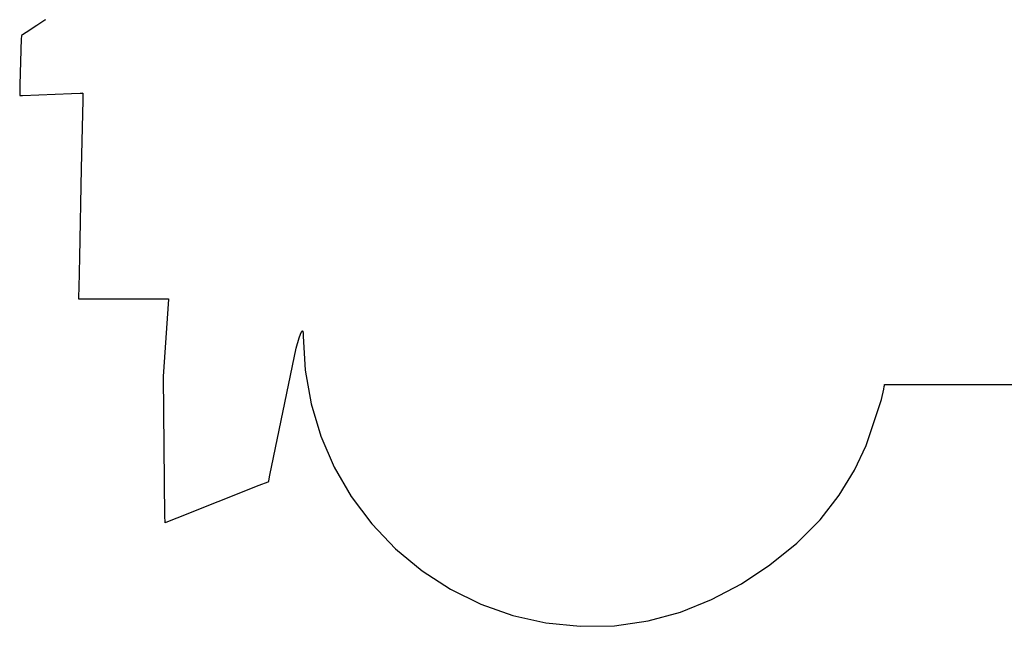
# Model space of a CAD drawing. Extents: x 21.3 to 51.6, y -34 to 34.1.
# Tile 43 of 117: x 21.9 to 24.6, y -2.8 to -1.1. Entities that reach past the tile are written whole.
import ezdxf

# ---------------------------------------------------------------- set-up
doc = ezdxf.new("R2010")
doc.units = 0

msp = doc.modelspace()

# ---------------------------------------------------------------- linework, layer by layer
at = {"layer": 'Layer 1', "color": 7, "linetype": 'CONTINUOUS'}
for p, q in [((21.968758, -1.121043), (21.94679, -1.135631)), ((21.97077, -1.119707), (21.968758, -1.121043)), ((21.970965, -1.119578), (21.97077, -1.119707)), ((21.971012, -1.119546), (21.970965, -1.119578)), ((21.94679, -1.135631), (21.918491, -1.154424)), ((21.904891, -1.170853), (21.901411, -1.296083)), ((21.90506, -1.164756), (21.904891, -1.170853)), ((21.905096, -1.163473), (21.90506, -1.164756)), ((21.905099, -1.163353), (21.905096, -1.163473)), ((21.905248, -1.163218), (21.905116, -1.163306)), ((21.905901, -1.162785), (21.905248, -1.163218)), ((21.908611, -1.160985), (21.905901, -1.162785)), ((21.918491, -1.154424), (21.908611, -1.160985)), ((21.901411, -1.296083), (21.900782, -1.318715)), ((21.900628, -1.324243), (21.900601, -1.325203)), ((21.900782, -1.318715), (21.900628, -1.324243)), ((21.900642, -1.325236), (21.900772, -1.325231)), ((21.900772, -1.325231), (21.902142, -1.325176)), ((21.902142, -1.325176), (21.908612, -1.324917)), ((21.908612, -1.324917), (22.041082, -1.319618)), ((22.041082, -1.319618), (22.064984, -1.318662)), ((22.064984, -1.318662), (22.070808, -1.318429)), ((22.070808, -1.318429), (22.07181, -1.318389)), ((22.071799, -1.32054), (22.071443, -1.337556)), ((22.071834, -1.318898), (22.071799, -1.32054)), ((22.071842, -1.3185), (22.071834, -1.318898)), ((22.071844, -1.318408), (22.071842, -1.3185)), ((22.071443, -1.337556), (22.067547, -1.52359)), ((22.067547, -1.52359), (22.062525, -1.763322)), ((22.062525, -1.763322), (22.060772, -1.847053)), ((22.060772, -1.847053), (22.06029, -1.870036)), ((22.060151, -1.876705), (22.060148, -1.876809)), ((22.060174, -1.875577), (22.060151, -1.876705)), ((22.060159, -1.87684), (22.060201, -1.87684)), ((22.06029, -1.870036), (22.060174, -1.875577)), ((22.060201, -1.87684), (22.06038, -1.87684)), ((22.06038, -1.87684), (22.06231, -1.87684)), ((22.06231, -1.87684), (22.071499, -1.87684)), ((22.071499, -1.87684), (22.260425, -1.87684)), ((22.260425, -1.87684), (22.294587, -1.87684)), ((22.304385, -1.877243), (22.289233, -2.087581)), ((22.294587, -1.87684), (22.302938, -1.87684)), ((22.302938, -1.87684), (22.304392, -1.87684)), ((22.304447, -1.87684), (22.304385, -1.877243)), ((22.304392, -1.87684), (22.304435, -1.87684)), ((22.658606, -1.982065), (22.661933, -1.972302)), ((22.661933, -1.972302), (22.664749, -1.96604)), ((22.664749, -1.96604), (22.665366, -1.965062)), ((22.665366, -1.965062), (22.665947, -1.964331)), ((22.665947, -1.964331), (22.666223, -1.96406)), ((22.666223, -1.96406), (22.66649, -1.963852)), ((22.66649, -1.963852), (22.66662, -1.963772)), ((22.66662, -1.963772), (22.666747, -1.963709)), ((22.666747, -1.963709), (22.666872, -1.963661)), ((22.666872, -1.963661), (22.666995, -1.96363)), ((22.666995, -1.96363), (22.667115, -1.963616)), ((22.667115, -1.963616), (22.667233, -1.963618)), ((22.667233, -1.963618), (22.667348, -1.963636)), ((22.667348, -1.963636), (22.667461, -1.963671)), ((22.667461, -1.963671), (22.667571, -1.963723)), ((22.667571, -1.963723), (22.667678, -1.963792)), ((22.667678, -1.963792), (22.667783, -1.963878)), ((22.667783, -1.963878), (22.667886, -1.963981)), ((22.667886, -1.963981), (22.668083, -1.964238)), ((22.668083, -1.964238), (22.66827, -1.964564)), ((22.66827, -1.964564), (22.668446, -1.96496)), ((22.668446, -1.96496), (22.668767, -1.965964)), ((22.668767, -1.965964), (22.669277, -1.96884)), ((22.669277, -1.96884), (22.669745, -1.97822)), ((22.650658, -2.010686), (22.658606, -1.982065)), ((22.669745, -1.97822), (22.67491, -2.070415)), ((22.578936, -2.355124), (22.650658, -2.010686)), ((22.67491, -2.070415), (22.690776, -2.161453)), ((22.289233, -2.087581), (22.293648, -2.467234)), ((24.245976, -2.110004), (24.246132, -2.109186)), ((24.246132, -2.109186), (24.246165, -2.109065)), ((24.246165, -2.109065), (24.246213, -2.109065)), ((24.246213, -2.109065), (24.246428, -2.109065)), ((24.246428, -2.109065), (24.247329, -2.109065)), ((24.247329, -2.109065), (24.251003, -2.109065)), ((24.251003, -2.109065), (24.289765, -2.109065)), ((24.289765, -2.109065), (24.472885, -2.109065)), ((24.472885, -2.109065), (28.222456, -2.109065)), ((24.237408, -2.149548), (24.243657, -2.121651)), ((24.243657, -2.121651), (24.245012, -2.114952)), ((24.245012, -2.114952), (24.245659, -2.111646)), ((24.245659, -2.111646), (24.245976, -2.110004)), ((22.690776, -2.161453), (22.717048, -2.249354)), ((24.196526, -2.274548), (24.237408, -2.149548)), ((22.717048, -2.249354), (22.753424, -2.333385)), ((24.16449, -2.341744), (24.196526, -2.274548)), ((22.753424, -2.333385), (22.799599, -2.412812)), ((24.123152, -2.409517), (24.16449, -2.341744)), ((22.550171, -2.382462), (22.574626, -2.372749)), ((22.574626, -2.372749), (22.575445, -2.372424)), ((22.575445, -2.372424), (22.575642, -2.372346)), ((22.575642, -2.372346), (22.575686, -2.372328)), ((22.575699, -2.372303), (22.575715, -2.372218)), ((22.575715, -2.372218), (22.575783, -2.371853)), ((22.575783, -2.371853), (22.576062, -2.370365)), ((22.576062, -2.370365), (22.578936, -2.355124)), ((22.327835, -2.470771), (22.550171, -2.382462)), ((22.799599, -2.412812), (22.85527, -2.486903)), ((24.071332, -2.475952), (24.123152, -2.409517)), ((22.293648, -2.467234), (22.294266, -2.481807)), ((22.294266, -2.481807), (22.294344, -2.483592)), ((22.295012, -2.483807), (22.297818, -2.482693)), ((22.297818, -2.482693), (22.327835, -2.470771)), ((24.007772, -2.539216), (24.071332, -2.475952)), ((22.294344, -2.483592), (22.294358, -2.483915)), ((22.294358, -2.483915), (22.294364, -2.484058)), ((22.294382, -2.484058), (22.294436, -2.484036)), ((22.294436, -2.484036), (22.295012, -2.483807)), ((22.85527, -2.486903), (22.920028, -2.554823)), ((22.920028, -2.554823), (22.991725, -2.614294)), ((23.934862, -2.598042), (24.007772, -2.539216)), ((22.991725, -2.614294), (23.069058, -2.664394)), ((23.857893, -2.649424), (23.934862, -2.598042)), ((23.069058, -2.664394), (23.151293, -2.704818)), ((23.777082, -2.692512), (23.857893, -2.649424)), ((23.692645, -2.726455), (23.777082, -2.692512)), ((23.151293, -2.704818), (23.237699, -2.735262)), ((23.237699, -2.735262), (23.327542, -2.755425)), ((23.604799, -2.750401), (23.692645, -2.726455)), ((23.327542, -2.755425), (23.420089, -2.765001)), ((23.420089, -2.765001), (23.513763, -2.7635)), ((23.513763, -2.7635), (23.604799, -2.750401))]:
    msp.add_line(p, q, dxfattribs=at)

doc.saveas('drawing.dxf')
